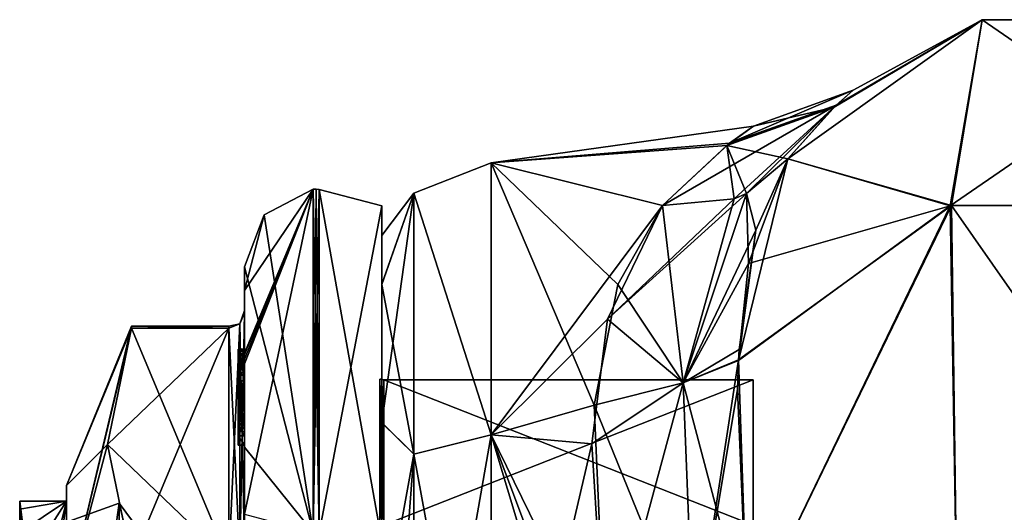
# Model space of a CAD drawing. Extents: x -23 to 1160, y -1799 to -1.
# Tile 127 of 216: x -12 to 20, y -16 to -1. Entities that reach past the tile are written whole.
import ezdxf

# ---------------------------------------------------------------- set-up
doc = ezdxf.new("R2010")
doc.units = 0
doc.header["$LTSCALE"] = 72.282644
for name, color, linetype in [('1833', 7, 'CONTINUOUS'), ('1834', 7, 'CONTINUOUS'), ('1835', 7, 'CONTINUOUS'), ('1838', 7, 'CONTINUOUS'), ('1839', 7, 'CONTINUOUS'), ('1843', 7, 'CONTINUOUS'), ('1863', 7, 'CONTINUOUS'), ('1864', 7, 'CONTINUOUS'), ('1870', 7, 'CONTINUOUS'), ('1903', 7, 'CONTINUOUS'), ('1904', 7, 'CONTINUOUS'), ('1905', 7, 'CONTINUOUS'), ('1911', 7, 'CONTINUOUS'), ('2005', 7, 'CONTINUOUS'), ('2006', 7, 'CONTINUOUS'), ('2201', 7, 'CONTINUOUS'), ('2206', 7, 'CONTINUOUS'), ('2207', 7, 'CONTINUOUS'), ('2208', 7, 'CONTINUOUS'), ('2209', 7, 'CONTINUOUS'), ('2210', 7, 'CONTINUOUS'), ('2211', 7, 'CONTINUOUS'), ('2212', 7, 'CONTINUOUS'), ('2213', 7, 'CONTINUOUS'), ('2214', 7, 'CONTINUOUS'), ('2215', 7, 'CONTINUOUS'), ('2216', 7, 'CONTINUOUS'), ('2219', 7, 'CONTINUOUS'), ('2220', 7, 'CONTINUOUS'), ('2221', 7, 'CONTINUOUS'), ('2222', 7, 'CONTINUOUS'), ('2224', 7, 'CONTINUOUS'), ('2278', 7, 'CONTINUOUS'), ('2279', 7, 'CONTINUOUS'), ('2280', 7, 'CONTINUOUS'), ('2281', 7, 'CONTINUOUS'), ('2282', 7, 'CONTINUOUS'), ('2283', 7, 'CONTINUOUS'), ('2284', 7, 'CONTINUOUS'), ('2285', 7, 'CONTINUOUS'), ('2287', 7, 'CONTINUOUS'), ('2288', 7, 'CONTINUOUS'), ('2294', 7, 'CONTINUOUS'), ('2295', 7, 'CONTINUOUS'), ('2296', 7, 'CONTINUOUS'), ('2297', 7, 'CONTINUOUS'), ('2298', 7, 'CONTINUOUS'), ('2299', 7, 'CONTINUOUS'), ('2300', 7, 'CONTINUOUS'), ('2383', 7, 'CONTINUOUS'), ('2389', 7, 'CONTINUOUS'), ('2391', 7, 'CONTINUOUS'), ('2392', 7, 'CONTINUOUS')]:
    doc.layers.add(name, color=color, linetype=linetype)

msp = doc.modelspace()

# ---------------------------------------------------------------- linework, layer by layer
at = {"layer": '1833', "linetype": 'CONTINUOUS'}
for points in [[(13.009, -5.055, -13), (19.226, -0.599, -13), (18.201, -6.552, -26.452), (13.009, -5.055, -13)], [(19.226, -0.599, -13), (26.874, -0.599, -13), (18.201, -6.552, -26.452), (19.226, -0.599, -13)], [(18.201, -6.552, -26.452), (26.874, -0.599, -13), (27.824, -6.53, -26.474), (18.201, -6.552, -26.452)], [(11.984, -7.335, -17.105), (13.009, -5.055, -13), (11.423, -11.496, -21.593), (11.984, -7.335, -17.105)], [(11.423, -11.496, -21.593), (13.009, -5.055, -13), (18.201, -6.552, -26.452), (11.423, -11.496, -21.593)], [(11.714, -20, -25.768), (11.423, -11.496, -21.593), (18.201, -6.552, -26.452), (11.714, -20, -25.768)], [(18.43, -20, -32.115), (11.714, -20, -25.768), (18.201, -6.552, -26.452), (18.43, -20, -32.115)], [(18.43, -20, -32.115), (18.201, -6.552, -26.452), (27.824, -6.53, -26.474), (18.43, -20, -32.115)], [(27.67, -20, -32.115), (18.43, -20, -32.115), (27.824, -6.53, -26.474), (27.67, -20, -32.115)], [(11.442, -11.147, -21.304), (11.984, -7.335, -17.105), (11.423, -11.496, -21.593), (11.442, -11.147, -21.304)]]:
    msp.add_3dface(points, dxfattribs=at)
at = {"layer": '1834', "linetype": 'CONTINUOUS'}
for points in [[(13.009, -5.055, 13.001), (19.225, -0.599, 13), (14.551, -3.334, 6.193), (13.009, -5.055, 13.001)], [(13.009, -5.055, -13), (14.486, -3.394, -6.56), (19.226, -0.599, -13), (13.009, -5.055, -13)], [(15.094, -2.858, -0.227), (19.225, -0.599, 13), (14.486, -3.394, -6.56), (15.094, -2.858, -0.227)], [(14.486, -3.394, -6.56), (19.225, -0.599, 13), (19.226, -0.599, -13), (14.486, -3.394, -6.56)], [(14.551, -3.334, 6.193), (19.225, -0.599, 13), (15.094, -2.858, -0.227), (14.551, -3.334, 6.193)], [(19.225, -0.599, 13), (26.874, -0.599, 13), (19.226, -0.599, -13), (19.225, -0.599, 13)], [(19.226, -0.599, -13), (26.874, -0.599, 13), (26.874, -0.599, -13), (19.226, -0.599, -13)]]:
    msp.add_3dface(points, dxfattribs=at)
at = {"layer": '1835', "linetype": 'CONTINUOUS'}
for points in [[(13.009, -5.055, 13.001), (18.243, -6.539, 26.464), (19.225, -0.599, 13), (13.009, -5.055, 13.001)], [(18.243, -6.539, 26.464), (27.875, -6.545, 26.459), (19.225, -0.599, 13), (18.243, -6.539, 26.464)], [(19.225, -0.599, 13), (27.875, -6.545, 26.459), (26.874, -0.599, 13), (19.225, -0.599, 13)], [(11.749, -8.401, 18.51), (18.243, -6.539, 26.464), (13.009, -5.055, 13.001), (11.749, -8.401, 18.51)], [(11.424, -11.483, 21.583), (11.714, -20, 25.768), (18.243, -6.539, 26.464), (11.424, -11.483, 21.583)], [(11.424, -11.483, 21.583), (18.243, -6.539, 26.464), (11.749, -8.401, 18.51), (11.424, -11.483, 21.583)], [(11.714, -20, 25.768), (18.429, -20, 32.115), (18.243, -6.539, 26.464), (11.714, -20, 25.768)], [(18.429, -20, 32.115), (27.67, -20, 32.115), (18.243, -6.539, 26.464), (18.429, -20, 32.115)], [(18.243, -6.539, 26.464), (27.67, -20, 32.115), (27.875, -6.545, 26.459), (18.243, -6.539, 26.464)], [(11.388, -12.425, 22.306), (11.714, -20, 25.768), (11.424, -11.483, 21.583), (11.388, -12.425, 22.306)]]:
    msp.add_3dface(points, dxfattribs=at)
at = {"layer": '1838', "linetype": 'CONTINUOUS'}
for points in [[(0, -7.503, -0.009), (0, -9.067, -7.858), (0, -9.061, 7.844), (0, -7.503, -0.009)], [(0, -9.061, 7.844), (0, -9.067, -7.858), (0, -13.49, 14.479), (0, -9.061, 7.844)], [(0, -9.067, -7.858), (0, -13.498, -14.487), (0, -13.49, 14.479), (0, -9.067, -7.858)], [(0, -13.49, 14.479), (0, -13.498, -14.487), (0, -20.146, 18.933), (0, -13.49, 14.479)], [(0, -13.498, -14.487), (0, -20.151, -18.934), (0, -20.146, 18.933), (0, -13.498, -14.487)]]:
    msp.add_3dface(points, dxfattribs=at)
at = {"layer": '1839', "linetype": 'CONTINUOUS'}
for points in [[(11.909, -4.001, -0.19), (11.052, -4.622, -5.427), (3.5, -5.174, 7.414), (11.909, -4.001, -0.19)], [(11.142, -4.552, 5.116), (11.909, -4.001, -0.19), (3.5, -5.174, 7.414), (11.142, -4.552, 5.116)], [(8.993, -6.547, 10.759), (11.142, -4.552, 5.116), (3.5, -5.174, 7.414), (8.993, -6.547, 10.759)], [(11.052, -4.622, -5.427), (8.993, -6.547, -10.759), (3.5, -5.175, -7.417), (11.052, -4.622, -5.427)], [(3.5, -5.174, 7.414), (11.052, -4.622, -5.427), (3.5, -5.175, -7.417), (3.5, -5.174, 7.414)], [(3.5, -13.877, 19.404), (8.993, -6.547, 10.759), (3.5, -5.174, 7.414), (3.5, -13.877, 19.404)], [(3.5, -5.175, -7.417), (8.993, -6.547, -10.759), (7.558, -9.068, -14.75), (3.5, -5.175, -7.417)], [(3.5, -13.88, -19.407), (3.5, -5.175, -7.417), (6.799, -12.931, -18.68), (3.5, -13.88, -19.407)], [(6.799, -12.931, -18.68), (3.5, -5.175, -7.417), (7.558, -9.068, -14.75), (6.799, -12.931, -18.68)], [(7.227, -10.182, 16.079), (8.993, -6.547, 10.759), (3.5, -13.877, 19.404), (7.227, -10.182, 16.079)], [(6.722, -14.172, 19.616), (7.227, -10.182, 16.079), (3.5, -13.877, 19.404), (6.722, -14.172, 19.616)], [(7.18, -21.379, -23.069), (3.5, -13.88, -19.407), (6.799, -12.931, -18.68), (7.18, -21.379, -23.069)], [(3.5, -28, 24), (6.722, -14.172, 19.616), (3.5, -13.877, 19.404), (3.5, -28, 24)], [(3.5, -28, -24), (3.5, -13.88, -19.407), (7.753, -28, -24), (3.5, -28, -24)], [(7.753, -28, -24), (3.5, -13.88, -19.407), (7.611, -24.794, -23.785), (7.753, -28, -24)], [(7.611, -24.794, -23.785), (3.5, -13.88, -19.407), (7.18, -21.379, -23.069), (7.611, -24.794, -23.785)], [(7.18, -21.379, 23.069), (6.722, -14.172, 19.616), (3.5, -28, 24), (7.18, -21.379, 23.069)]]:
    msp.add_3dface(points, dxfattribs=at)
at = {"layer": '1843', "linetype": 'CONTINUOUS'}
for points in [[(3.5, -13.877, 19.404), (3.5, -5.174, 7.414), (1.025, -6.15, 7.1), (3.5, -13.877, 19.404)], [(3.5, -5.174, 7.414), (3.5, -5.175, -7.417), (1.025, -6.15, -7.1), (3.5, -5.174, 7.414)], [(3.5, -5.174, 7.414), (1.025, -6.15, -7.1), (1.025, -6.15, 7.1), (3.5, -5.174, 7.414)], [(3.5, -5.175, -7.417), (3.5, -13.88, -19.407), (1.025, -6.15, -7.1), (3.5, -5.175, -7.417)], [(0, -9.067, -7.858), (0, -7.503, -0.009), (1.025, -6.15, -7.1), (0, -9.067, -7.858)], [(1.025, -14.496, -18.587), (0, -9.067, -7.858), (1.025, -6.15, -7.1), (1.025, -14.496, -18.587)], [(0, -7.503, -0.009), (0, -9.061, 7.844), (1.025, -6.15, 7.1), (0, -7.503, -0.009)], [(1.025, -6.15, -7.1), (0, -7.503, -0.009), (1.025, -6.15, 7.1), (1.025, -6.15, -7.1)], [(0, -9.061, 7.844), (0, -13.49, 14.479), (1.025, -6.15, 7.1), (0, -9.061, 7.844)], [(1.025, -6.15, 7.1), (0, -13.49, 14.479), (1.025, -14.496, 18.587), (1.025, -6.15, 7.1)], [(3.5, -13.877, 19.404), (1.025, -6.15, 7.1), (1.025, -14.496, 18.587), (3.5, -13.877, 19.404)], [(3.5, -13.88, -19.407), (1.025, -14.496, -18.587), (1.025, -6.15, -7.1), (3.5, -13.88, -19.407)], [(0, -13.498, -14.487), (0, -9.067, -7.858), (1.025, -14.496, -18.587), (0, -13.498, -14.487)], [(0, -13.49, 14.479), (0, -20.146, 18.933), (1.025, -14.496, 18.587), (0, -13.49, 14.479)], [(0, -20.151, -18.934), (0, -13.498, -14.487), (1.025, -14.496, -18.587), (0, -20.151, -18.934)], [(3.5, -28, 24), (3.5, -13.877, 19.404), (1.025, -28, 22.975), (3.5, -28, 24)], [(1.025, -28, 22.975), (3.5, -13.877, 19.404), (1.025, -14.496, 18.587), (1.025, -28, 22.975)], [(3.5, -13.88, -19.407), (3.5, -28, -24), (1.025, -14.496, -18.587), (3.5, -13.88, -19.407)], [(1.025, -28, -22.975), (0, -20.151, -18.934), (1.025, -14.496, -18.587), (1.025, -28, -22.975)], [(0, -20.146, 18.933), (0, -28, 20.5), (1.025, -14.496, 18.587), (0, -20.146, 18.933)], [(0, -28, 20.5), (1.025, -28, 22.975), (1.025, -14.496, 18.587), (0, -28, 20.5)], [(3.5, -28, -24), (1.025, -28, -22.975), (1.025, -14.496, -18.587), (3.5, -28, -24)]]:
    msp.add_3dface(points, dxfattribs=at)
at = {"layer": '1863', "linetype": 'CONTINUOUS'}
for points in [[(11.909, -4.001, -0.19), (11.142, -4.552, 5.116), (15.094, -2.858, -0.227), (11.909, -4.001, -0.19)], [(11.142, -4.552, 5.116), (14.551, -3.334, 6.193), (15.094, -2.858, -0.227), (11.142, -4.552, 5.116)], [(11.909, -4.001, -0.19), (15.094, -2.858, -0.227), (14.486, -3.394, -6.56), (11.909, -4.001, -0.19)], [(11.142, -4.552, 5.116), (8.993, -6.547, 10.759), (14.551, -3.334, 6.193), (11.142, -4.552, 5.116)], [(14.551, -3.334, 6.193), (8.993, -6.547, 10.759), (11.287, -6.331, 11.72), (14.551, -3.334, 6.193)], [(11.052, -4.622, -5.427), (11.909, -4.001, -0.19), (14.486, -3.394, -6.56), (11.052, -4.622, -5.427)], [(11.052, -4.622, -5.427), (14.486, -3.394, -6.56), (13.009, -5.055, -13), (11.052, -4.622, -5.427)], [(11.685, -6.159, 11.954), (14.551, -3.334, 6.193), (11.287, -6.331, 11.72), (11.685, -6.159, 11.954)], [(13.009, -5.055, 13.001), (14.551, -3.334, 6.193), (11.685, -6.159, 11.954), (13.009, -5.055, 13.001)], [(8.993, -6.547, -10.759), (11.052, -4.622, -5.427), (11.287, -6.331, -11.72), (8.993, -6.547, -10.759)], [(11.052, -4.622, -5.427), (13.009, -5.055, -13), (11.684, -6.159, -11.954), (11.052, -4.622, -5.427)], [(11.052, -4.622, -5.427), (11.684, -6.159, -11.954), (11.287, -6.331, -11.72), (11.052, -4.622, -5.427)]]:
    msp.add_3dface(points, dxfattribs=at)
at = {"layer": '1864', "linetype": 'CONTINUOUS'}
for points in [[(11.749, -8.401, 18.51), (13.009, -5.055, 13.001), (11.685, -6.159, 11.954), (11.749, -8.401, 18.51)], [(7.227, -10.182, 16.079), (9.657, -12.213, 19.234), (11.685, -6.159, 11.954), (7.227, -10.182, 16.079)], [(7.227, -10.182, 16.079), (11.685, -6.159, 11.954), (11.287, -6.331, 11.72), (7.227, -10.182, 16.079)], [(9.657, -12.213, 19.234), (11.749, -8.401, 18.51), (11.685, -6.159, 11.954), (9.657, -12.213, 19.234)], [(8.993, -6.547, 10.759), (7.227, -10.182, 16.079), (11.287, -6.331, 11.72), (8.993, -6.547, 10.759)], [(11.424, -11.483, 21.583), (11.749, -8.401, 18.51), (9.657, -12.213, 19.234), (11.424, -11.483, 21.583)], [(7.227, -10.182, 16.079), (6.722, -14.172, 19.616), (9.657, -12.213, 19.234), (7.227, -10.182, 16.079)], [(9.994, -20.789, 23.818), (11.424, -11.483, 21.583), (9.657, -12.213, 19.234), (9.994, -20.789, 23.818)], [(11.388, -12.425, 22.306), (11.424, -11.483, 21.583), (9.994, -20.789, 23.818), (11.388, -12.425, 22.306)], [(6.722, -14.172, 19.616), (7.18, -21.379, 23.069), (9.657, -12.213, 19.234), (6.722, -14.172, 19.616)], [(7.18, -21.379, 23.069), (9.994, -20.789, 23.818), (9.657, -12.213, 19.234), (7.18, -21.379, 23.069)], [(11.714, -20, 25.768), (11.388, -12.425, 22.306), (9.994, -20.789, 23.818), (11.714, -20, 25.768)]]:
    msp.add_3dface(points, dxfattribs=at)
at = {"layer": '1870', "linetype": 'CONTINUOUS'}
for points in [[(13.009, -5.055, -13), (11.984, -7.335, -17.105), (11.684, -6.159, -11.954), (13.009, -5.055, -13)], [(11.684, -6.159, -11.954), (9.657, -12.211, -19.232), (11.287, -6.331, -11.72), (11.684, -6.159, -11.954)], [(11.684, -6.159, -11.954), (11.984, -7.335, -17.105), (9.657, -12.211, -19.232), (11.684, -6.159, -11.954)], [(7.558, -9.068, -14.75), (8.993, -6.547, -10.759), (9.657, -12.211, -19.232), (7.558, -9.068, -14.75)], [(9.657, -12.211, -19.232), (8.993, -6.547, -10.759), (11.287, -6.331, -11.72), (9.657, -12.211, -19.232)], [(11.984, -7.335, -17.105), (11.442, -11.147, -21.304), (9.657, -12.211, -19.232), (11.984, -7.335, -17.105)], [(6.799, -12.931, -18.68), (7.558, -9.068, -14.75), (9.657, -12.211, -19.232), (6.799, -12.931, -18.68)], [(11.442, -11.147, -21.304), (11.423, -11.496, -21.593), (9.657, -12.211, -19.232), (11.442, -11.147, -21.304)], [(11.423, -11.496, -21.593), (11.714, -20, -25.768), (9.657, -12.211, -19.232), (11.423, -11.496, -21.593)], [(6.799, -12.931, -18.68), (9.657, -12.211, -19.232), (9.993, -20.789, -23.818), (6.799, -12.931, -18.68)], [(9.657, -12.211, -19.232), (11.714, -20, -25.768), (9.993, -20.789, -23.818), (9.657, -12.211, -19.232)], [(7.18, -21.379, -23.069), (6.799, -12.931, -18.68), (9.993, -20.789, -23.818), (7.18, -21.379, -23.069)]]:
    msp.add_3dface(points, dxfattribs=at)
at = {"layer": '1903', "color": 7, "linetype": 'CONTINUOUS'}
for points in [[(-10.1, -16), (-10.1, -28, -12), (-11.6, -16), (-10.1, -16)], [(-11.6, -16), (-10.1, -28, -12), (-11.6, -16.253, -2.45), (-11.6, -16)], [(-11.6, -16.253, -2.45), (-10.1, -28, -12), (-11.6, -17, -4.796), (-11.6, -16.253, -2.45)]]:
    msp.add_3dface(points, dxfattribs=at)
at = {"layer": '1904', "color": 7, "linetype": 'CONTINUOUS'}
for points in [[(-10.1, -16), (-11.6, -16), (-11.6, -16.253, 2.45), (-10.1, -16)], [(-11.6, -26.653, 11.924), (-10.1, -16), (-11.6, -22, 10.392), (-11.6, -26.653, 11.924)], [(-10.1, -16), (-11.6, -26.653, 11.924), (-10.1, -28, 12), (-10.1, -16)], [(-11.6, -22, 10.392), (-10.1, -16), (-11.6, -18.347, 7.128), (-11.6, -22, 10.392)], [(-11.6, -18.347, 7.128), (-10.1, -16), (-11.6, -17, 4.796), (-11.6, -18.347, 7.128)], [(-11.6, -17, 4.796), (-10.1, -16), (-11.6, -16.253, 2.45), (-11.6, -17, 4.796)]]:
    msp.add_3dface(points, dxfattribs=at)
at = {"layer": '1905', "color": 7, "linetype": 'CONTINUOUS'}
for points in [[(-10.1, -28, -12), (-10.1, -16), (-10.1, -28, -11.329), (-10.1, -28, -12)], [(-10.1, -16), (-10.1, -28, 12), (-10.1, -16.671), (-10.1, -16)], [(-10.1, -16), (-10.1, -16.671), (-10.1, -28, -11.329), (-10.1, -16)]]:
    msp.add_3dface(points, dxfattribs=at)
at = {"layer": '1911', "color": 7, "linetype": 'CONTINUOUS'}
for points in [[(-11.6, -16), (-11.6, -16.253, -2.45), (-11.6, -16.253, 2.45), (-11.6, -16)], [(-11.6, -16.253, -2.45), (-11.6, -17, -4.796), (-11.6, -16.253, 2.45), (-11.6, -16.253, -2.45)], [(-11.6, -17, -4.796), (-11.6, -17, 4.796), (-11.6, -16.253, 2.45), (-11.6, -17, -4.796)]]:
    msp.add_3dface(points, dxfattribs=at)
at = {"layer": '2005', "color": 7, "linetype": 'CONTINUOUS'}
for points in [[(-10.1, -16.671), (-10.1, -28, 11.329), (-8.417, -16.064), (-10.1, -16.671)], [(-8.417, -16.064), (-10.1, -28, 11.329), (-8.417, -22.032, 10.337), (-8.417, -16.064)], [(-7.35, -17.5), (-8.417, -16.064), (-8.417, -22.032, 10.337), (-7.35, -17.5)]]:
    msp.add_3dface(points, dxfattribs=at)
at = {"layer": '2006', "color": 7, "linetype": 'CONTINUOUS'}
for points in [[(-10.1, -16.671), (-8.417, -16.064), (-8.417, -22.032, -10.337), (-10.1, -16.671)], [(-7.35, -17.5), (-7.35, -20.575, -7.425), (-8.417, -16.064), (-7.35, -17.5)], [(-8.417, -16.064), (-7.35, -20.575, -7.425), (-8.417, -22.032, -10.337), (-8.417, -16.064)]]:
    msp.add_3dface(points, dxfattribs=at)
at = {"layer": '2201', "linetype": 'CONTINUOUS'}
for points in [[(-10.1, -19.55), (-10.1, -27.999, 8.45), (-10.1, -15.5), (-10.1, -19.55)], [(-10.1, -19.161, -8.839), (-10.1, -19.55), (-10.1, -15.5), (-10.1, -19.161, -8.839)], [(-10.1, -15.5), (-10.1, -27.999, 8.45), (-10.1, -19.161, 8.839), (-10.1, -15.5)]]:
    msp.add_3dface(points, dxfattribs=at)
at = {"layer": '2206', "linetype": 'CONTINUOUS'}
for points in [[(-8.023, -17.907, 14.418), (-4.9, -10.467, 1.532), (-8.786, -14.187, 7.975), (-8.023, -17.907, 14.418)], [(-8.786, -14.187, 7.975), (-4.9, -10.467, 1.532), (-8.023, -10.467, 1.532), (-8.786, -14.187, 7.975)], [(-4.9, -17.907, 14.418), (-4.9, -10.467, 1.532), (-8.023, -17.907, 14.418), (-4.9, -17.907, 14.418)]]:
    msp.add_3dface(points, dxfattribs=at)
at = {"layer": '2207', "linetype": 'CONTINUOUS'}
for points in [[(-8.023, -10.467, -1.532), (-4.9, -17.907, -14.418), (-8.786, -14.187, -7.975), (-8.023, -10.467, -1.532)], [(-4.9, -10.467, -1.532), (-4.9, -17.907, -14.418), (-8.023, -10.467, -1.532), (-4.9, -10.467, -1.532)], [(-8.786, -14.187, -7.975), (-4.9, -17.907, -14.418), (-8.023, -17.907, -14.418), (-8.786, -14.187, -7.975)]]:
    msp.add_3dface(points, dxfattribs=at)
at = {"layer": '2208', "linetype": 'CONTINUOUS'}
for points in [[(-4.4, -8.5), (-4.4, -14.278, -13.855), (-4.4, -9.979, -1.686), (-4.4, -8.5)], [(-4.4, -9.257, 5.382), (-4.4, -8.5), (-4.4, -9.979, -1.686), (-4.4, -9.257, 5.382)], [(-4.4, -11.268, 10.015), (-4.4, -9.257, 5.382), (-4.4, -11.133, 9.552), (-4.4, -11.268, 10.015)], [(-4.4, -11.133, 9.552), (-4.4, -9.257, 5.382), (-4.4, -9.979, 1.686), (-4.4, -11.133, 9.552)], [(-4.4, -9.979, 1.686), (-4.4, -9.257, 5.382), (-4.4, -9.9, -0.012), (-4.4, -9.979, 1.686)], [(-4.4, -9.9, -0.012), (-4.4, -9.257, 5.382), (-4.4, -9.979, -1.686), (-4.4, -9.9, -0.012)], [(-4.4, -13.915, 8.604), (-4.4, -13.561, 8.194), (-4.4, -9.979, 1.686), (-4.4, -13.915, 8.604)], [(-4.4, -17.529, 14.764), (-4.4, -13.915, 8.604), (-4.4, -9.979, 1.686), (-4.4, -17.529, 14.764)], [(-4.4, -9.979, -1.686), (-4.4, -14.278, -13.855), (-4.4, -17.529, -14.764), (-4.4, -9.979, -1.686)], [(-4.4, -11.187, 9.097), (-4.4, -11.133, 9.552), (-4.4, -9.979, 1.686), (-4.4, -11.187, 9.097)], [(-4.4, -11.454, 8.634), (-4.4, -11.187, 9.097), (-4.4, -9.979, 1.686), (-4.4, -11.454, 8.634)], [(-4.4, -11.966, 8.23), (-4.4, -11.454, 8.634), (-4.4, -9.979, 1.686), (-4.4, -11.966, 8.23)], [(-4.4, -12.563, 7.993), (-4.4, -11.966, 8.23), (-4.4, -9.979, 1.686), (-4.4, -12.563, 7.993)], [(-4.4, -13.095, 7.988), (-4.4, -12.563, 7.993), (-4.4, -9.979, 1.686), (-4.4, -13.095, 7.988)], [(-4.4, -13.561, 8.194), (-4.4, -13.095, 7.988), (-4.4, -9.979, 1.686), (-4.4, -13.561, 8.194)], [(-4.4, -11.454, 9.579), (-4.4, -11.514, 9.204), (-4.4, -11.578, 9.948), (-4.4, -11.454, 9.579)], [(-4.4, -11.514, 9.204), (-4.4, -11.747, 8.855), (-4.4, -11.578, 9.948), (-4.4, -11.514, 9.204)], [(-4.4, -11.747, 8.855), (-4.4, -11.701, 10.162), (-4.4, -11.578, 9.948), (-4.4, -11.747, 8.855)], [(-4.4, -11.635, 10.603), (-4.4, -14.211, 9.116), (-4.4, -16.414, 15.685), (-4.4, -11.635, 10.603)], [(-4.4, -13.773, 8.966), (-4.4, -11.701, 10.162), (-4.4, -13.65, 8.752), (-4.4, -13.773, 8.966)], [(-4.4, -13.65, 8.752), (-4.4, -11.701, 10.162), (-4.4, -13.385, 8.46), (-4.4, -13.65, 8.752)], [(-4.4, -13.385, 8.46), (-4.4, -11.701, 10.162), (-4.4, -13.035, 8.329), (-4.4, -13.385, 8.46)], [(-4.4, -13.035, 8.329), (-4.4, -11.701, 10.162), (-4.4, -12.616, 8.356), (-4.4, -13.035, 8.329)], [(-4.4, -12.616, 8.356), (-4.4, -11.701, 10.162), (-4.4, -12.151, 8.55), (-4.4, -12.616, 8.356)], [(-4.4, -12.151, 8.55), (-4.4, -11.701, 10.162), (-4.4, -11.747, 8.855), (-4.4, -12.151, 8.55)], [(-4.4, -14.211, 9.116), (-4.4, -13.915, 8.604), (-4.4, -17.529, 14.764), (-4.4, -14.211, 9.116)], [(-4.4, -16.414, 15.685), (-4.4, -14.211, 9.116), (-4.4, -17.529, 14.764), (-4.4, -16.414, 15.685)], [(-4.4, -14.278, -13.855), (-4.4, -20.48, -17.992), (-4.4, -17.529, -14.764), (-4.4, -14.278, -13.855)]]:
    msp.add_3dface(points, dxfattribs=at)
at = {"layer": '2209', "linetype": 'CONTINUOUS'}
for points in [[(0, -12.098), (0, -16.756, -11.244), (0, -6.556), (0, -12.098)], [(0, -6.556), (0, -16.756, -11.244), (0, -17.279, -18.571), (0, -6.556)], [(0, -17.279, 18.571), (0, -12.098), (0, -6.556), (0, -17.279, 18.571)], [(0, -16.756, 11.244), (0, -12.098), (0, -17.279, 18.571), (0, -16.756, 11.244)]]:
    msp.add_3dface(points, dxfattribs=at)
at = {"layer": '2210', "linetype": 'CONTINUOUS'}
for points in [[(11.9, -12.115), (11.9, -16.768, 11.232), (11.9, -43.885), (11.9, -12.115)], [(11.9, -12.115), (11.9, -43.885), (11.9, -39.232, -11.232), (11.9, -12.115)], [(11.9, -12.115), (11.9, -39.232, -11.232), (11.9, -16.768, -11.232), (11.9, -12.115)]]:
    msp.add_3dface(points, dxfattribs=at)
at = {"layer": '2211', "linetype": 'CONTINUOUS'}
for points in [[(11.9, -16.768, 11.232), (11.9, -12.115), (0.066, -16.768, 11.232), (11.9, -16.768, 11.232)], [(0.066, -16.768, 11.232), (11.9, -12.115), (0.066, -12.115), (0.066, -16.768, 11.232)]]:
    msp.add_3dface(points, dxfattribs=at)
at = {"layer": '2212', "linetype": 'CONTINUOUS'}
for points in [[(0.066, -12.115), (11.9, -12.115), (11.9, -16.768, -11.232), (0.066, -12.115)], [(0.066, -12.115), (11.9, -16.768, -11.232), (0.066, -16.768, -11.232), (0.066, -12.115)]]:
    msp.add_3dface(points, dxfattribs=at)
at = {"layer": '2213', "linetype": 'CONTINUOUS'}
for points in [[(-2.195, -6.017), (-2.195, -17.009, -19.037), (-3.769, -6.84), (-2.195, -6.017)], [(-2.195, -17.009, -19.037), (-4.4, -8.5), (-3.769, -6.84), (-2.195, -17.009, -19.037)], [(-4.4, -14.278, -13.855), (-4.4, -8.5), (-2.195, -17.009, -19.037), (-4.4, -14.278, -13.855)], [(-4.4, -20.48, -17.992), (-4.4, -14.278, -13.855), (-2.195, -17.009, -19.037), (-4.4, -20.48, -17.992)]]:
    msp.add_3dface(points, dxfattribs=at)
at = {"layer": '2214', "linetype": 'CONTINUOUS'}
for points in [[(-2.195, -6.017), (-4.4, -16.414, 15.685), (-2.195, -17.009, 19.037), (-2.195, -6.017)], [(-4.4, -16.414, 15.685), (-2.195, -6.017), (-4.4, -11.613, 10.616), (-4.4, -16.414, 15.685)], [(-4.4, -9.257, 5.382), (-4.4, -11.268, 10.015), (-2.195, -6.017), (-4.4, -9.257, 5.382)], [(-4.4, -9.257, 5.382), (-2.195, -6.017), (-3.769, -6.84), (-4.4, -9.257, 5.382)], [(-2.195, -6.017), (-4.4, -11.268, 10.015), (-4.4, -11.288, 10.053), (-2.195, -6.017)], [(-4.4, -11.31, 10.091), (-2.195, -6.017), (-4.4, -11.288, 10.053), (-4.4, -11.31, 10.091)], [(-2.195, -6.017), (-4.4, -11.31, 10.091), (-4.4, -11.461, 10.354), (-2.195, -6.017)], [(-4.4, -11.613, 10.616), (-2.195, -6.017), (-4.4, -11.461, 10.354), (-4.4, -11.613, 10.616)], [(-4.4, -8.5), (-4.4, -9.257, 5.382), (-3.769, -6.84), (-4.4, -8.5)], [(-4.4, -11.624, 10.61), (-4.4, -16.414, 15.685), (-4.4, -11.613, 10.616), (-4.4, -11.624, 10.61)], [(-4.4, -11.635, 10.603), (-4.4, -16.414, 15.685), (-4.4, -11.624, 10.61), (-4.4, -11.635, 10.603)]]:
    msp.add_3dface(points, dxfattribs=at)
at = {"layer": '2215', "linetype": 'CONTINUOUS'}
for points in [[(-2.009, -17.015, 19.026), (0, -6.556), (-2.009, -6.03, 0), (-2.009, -17.015, 19.026)], [(0, -17.279, 18.571), (0, -6.556), (-2.009, -17.015, 19.026), (0, -17.279, 18.571)]]:
    msp.add_3dface(points, dxfattribs=at)
at = {"layer": '2216', "linetype": 'CONTINUOUS'}
for points in [[(0, -6.556), (0, -17.279, -18.571), (-2.009, -6.03, 0), (0, -6.556)], [(-2.009, -6.03, 0), (0, -17.279, -18.571), (-2.009, -17.015, -19.026), (-2.009, -6.03, 0)]]:
    msp.add_3dface(points, dxfattribs=at)
at = {"layer": '2219', "linetype": 'CONTINUOUS'}
for points in [[(0.066, -16.768, -11.232), (-0.064, -12.098), (0.001, -12.111), (0.066, -16.768, -11.232)], [(-0.064, -12.098), (0.066, -16.768, -11.232), (-0.064, -16.756, -11.244), (-0.064, -12.098)], [(0.066, -12.115), (0.066, -16.768, -11.232), (0.001, -12.111), (0.066, -12.115)]]:
    msp.add_3dface(points, dxfattribs=at)
at = {"layer": '2220', "linetype": 'CONTINUOUS'}
for points in [[(0.001, -12.111), (-0.064, -12.098), (-0.064, -16.756, 11.244), (0.001, -12.111)], [(0.066, -12.115), (0.001, -12.111), (-0.064, -16.756, 11.244), (0.066, -12.115)], [(0.066, -16.768, 11.232), (0.066, -12.115), (-0.064, -16.756, 11.244), (0.066, -16.768, 11.232)]]:
    msp.add_3dface(points, dxfattribs=at)
at = {"layer": '2221', "linetype": 'CONTINUOUS'}
for points in [[(-2.009, -17.015, -19.026), (-2.195, -6.017), (-2.102, -6.015, 0), (-2.009, -17.015, -19.026)], [(-2.195, -17.009, -19.037), (-2.195, -6.017), (-2.009, -17.015, -19.026), (-2.195, -17.009, -19.037)], [(-2.009, -6.03, 0), (-2.009, -17.015, -19.026), (-2.102, -6.015, 0), (-2.009, -6.03, 0)]]:
    msp.add_3dface(points, dxfattribs=at)
at = {"layer": '2222', "linetype": 'CONTINUOUS'}
for points in [[(-2.195, -6.017), (-2.195, -17.009, 19.037), (-2.102, -6.015, 0), (-2.195, -6.017)], [(-2.195, -17.009, 19.037), (-2.009, -6.03, 0), (-2.102, -6.015, 0), (-2.195, -17.009, 19.037)], [(-2.195, -17.009, 19.037), (-2.009, -17.015, 19.026), (-2.009, -6.03, 0), (-2.195, -17.009, 19.037)]]:
    msp.add_3dface(points, dxfattribs=at)
at = {"layer": '2224', "linetype": 'CONTINUOUS'}
for points in [[(-10.1, -15.5), (-10.1, -19.161, 8.839), (-8.023, -10.4), (-10.1, -15.5)], [(-8.023, -10.467, -1.532), (-10.1, -15.5), (-8.023, -10.4), (-8.023, -10.467, -1.532)], [(-10.1, -19.161, 8.839), (-8.023, -10.467, 1.532), (-8.023, -10.4), (-10.1, -19.161, 8.839)], [(-10.1, -15.5), (-8.023, -10.467, -1.532), (-8.786, -14.187, -7.975), (-10.1, -15.5)], [(-10.1, -19.161, 8.839), (-8.786, -14.187, 7.975), (-8.023, -10.467, 1.532), (-10.1, -19.161, 8.839)], [(-10.1, -19.161, -8.839), (-10.1, -15.5), (-8.786, -14.187, -7.975), (-10.1, -19.161, -8.839)], [(-10.1, -19.161, -8.839), (-8.786, -14.187, -7.975), (-8.023, -17.907, -14.418), (-10.1, -19.161, -8.839)], [(-10.1, -19.161, 8.839), (-8.023, -17.907, 14.418), (-8.786, -14.187, 7.975), (-10.1, -19.161, 8.839)]]:
    msp.add_3dface(points, dxfattribs=at)
at = {"layer": '2278', "linetype": 'CONTINUOUS'}
for points in [[(-4.6, -11.136, 9.59), (-4.6, -11.187, 9.097), (-4.6, -11.578, 9.948), (-4.6, -11.136, 9.59)], [(-4.6, -11.136, 9.59), (-4.6, -11.613, 10.616), (-4.6, -11.31, 10.091), (-4.6, -11.136, 9.59)], [(-4.6, -11.613, 10.616), (-4.6, -11.136, 9.59), (-4.6, -11.578, 9.948), (-4.6, -11.613, 10.616)], [(-4.6, -11.453, 9.57), (-4.6, -11.187, 9.097), (-4.6, -11.514, 9.204), (-4.6, -11.453, 9.57)], [(-4.6, -11.578, 9.948), (-4.6, -11.187, 9.097), (-4.6, -11.453, 9.57), (-4.6, -11.578, 9.948)], [(-4.6, -11.187, 9.097), (-4.6, -11.431, 8.659), (-4.6, -11.514, 9.204), (-4.6, -11.187, 9.097)], [(-4.6, -11.514, 9.204), (-4.6, -11.431, 8.659), (-4.6, -11.724, 8.879), (-4.6, -11.514, 9.204)], [(-4.6, -11.431, 8.659), (-4.6, -11.966, 8.23), (-4.6, -11.724, 8.879), (-4.6, -11.431, 8.659)], [(-4.6, -11.701, 10.162), (-4.6, -11.613, 10.616), (-4.6, -11.578, 9.948), (-4.6, -11.701, 10.162)], [(-4.6, -14.211, 9.116), (-4.6, -11.613, 10.616), (-4.6, -13.773, 8.966), (-4.6, -14.211, 9.116)], [(-4.6, -11.613, 10.616), (-4.6, -11.701, 10.162), (-4.6, -13.773, 8.966), (-4.6, -11.613, 10.616)], [(-4.6, -11.724, 8.879), (-4.6, -11.966, 8.23), (-4.6, -12.151, 8.55), (-4.6, -11.724, 8.879)], [(-4.6, -11.966, 8.23), (-4.6, -12.59, 7.986), (-4.6, -12.151, 8.55), (-4.6, -11.966, 8.23)], [(-4.6, -12.151, 8.55), (-4.6, -12.59, 7.986), (-4.6, -12.646, 8.348), (-4.6, -12.151, 8.55)], [(-4.6, -12.646, 8.348), (-4.6, -12.59, 7.986), (-4.6, -13.035, 8.329), (-4.6, -12.646, 8.348)], [(-4.6, -12.59, 7.986), (-4.6, -13.095, 7.988), (-4.6, -13.035, 8.329), (-4.6, -12.59, 7.986)], [(-4.6, -13.035, 8.329), (-4.6, -13.095, 7.988), (-4.6, -13.386, 8.46), (-4.6, -13.035, 8.329)], [(-4.6, -13.095, 7.988), (-4.6, -13.553, 8.187), (-4.6, -13.386, 8.46), (-4.6, -13.095, 7.988)], [(-4.6, -13.386, 8.46), (-4.6, -13.553, 8.187), (-4.6, -13.65, 8.752), (-4.6, -13.386, 8.46)], [(-4.6, -13.553, 8.187), (-4.6, -13.915, 8.604), (-4.6, -13.773, 8.966), (-4.6, -13.553, 8.187)], [(-4.6, -13.65, 8.752), (-4.6, -13.553, 8.187), (-4.6, -13.773, 8.966), (-4.6, -13.65, 8.752)], [(-4.6, -13.915, 8.604), (-4.6, -14.211, 9.116), (-4.6, -13.773, 8.966), (-4.6, -13.915, 8.604)]]:
    msp.add_3dface(points, dxfattribs=at)
at = {"layer": '2279', "linetype": 'CONTINUOUS'}
for points in [[(-4.4, -13.915, 8.604), (-4.4, -14.211, 9.116), (-4.6, -13.915, 8.604), (-4.4, -13.915, 8.604)], [(-4.4, -14.211, 9.116), (-4.6, -14.211, 9.116), (-4.6, -13.915, 8.604), (-4.4, -14.211, 9.116)]]:
    msp.add_3dface(points, dxfattribs=at)
at = {"layer": '2280', "linetype": 'CONTINUOUS'}
for points in [[(-4.4, -13.095, 7.988), (-4.4, -13.561, 8.194), (-4.6, -13.095, 7.988), (-4.4, -13.095, 7.988)], [(-4.4, -13.561, 8.194), (-4.6, -13.553, 8.187), (-4.6, -13.095, 7.988), (-4.4, -13.561, 8.194)], [(-4.4, -13.561, 8.194), (-4.4, -13.915, 8.604), (-4.6, -13.553, 8.187), (-4.4, -13.561, 8.194)], [(-4.4, -13.915, 8.604), (-4.6, -13.915, 8.604), (-4.6, -13.553, 8.187), (-4.4, -13.915, 8.604)]]:
    msp.add_3dface(points, dxfattribs=at)
at = {"layer": '2281', "linetype": 'CONTINUOUS'}
for points in [[(-4.4, -11.966, 8.23), (-4.4, -12.563, 7.993), (-4.6, -11.966, 8.23), (-4.4, -11.966, 8.23)], [(-4.4, -12.563, 7.993), (-4.6, -12.59, 7.986), (-4.6, -11.966, 8.23), (-4.4, -12.563, 7.993)], [(-4.4, -12.563, 7.993), (-4.4, -13.095, 7.988), (-4.6, -12.59, 7.986), (-4.4, -12.563, 7.993)], [(-4.4, -13.095, 7.988), (-4.6, -13.095, 7.988), (-4.6, -12.59, 7.986), (-4.4, -13.095, 7.988)]]:
    msp.add_3dface(points, dxfattribs=at)
at = {"layer": '2282', "linetype": 'CONTINUOUS'}
for points in [[(-4.4, -11.187, 9.097), (-4.4, -11.454, 8.634), (-4.6, -11.187, 9.097), (-4.4, -11.187, 9.097)], [(-4.4, -11.454, 8.634), (-4.6, -11.431, 8.659), (-4.6, -11.187, 9.097), (-4.4, -11.454, 8.634)], [(-4.4, -11.454, 8.634), (-4.4, -11.966, 8.23), (-4.6, -11.431, 8.659), (-4.4, -11.454, 8.634)], [(-4.4, -11.966, 8.23), (-4.6, -11.966, 8.23), (-4.6, -11.431, 8.659), (-4.4, -11.966, 8.23)]]:
    msp.add_3dface(points, dxfattribs=at)
at = {"layer": '2283', "linetype": 'CONTINUOUS'}
for points in [[(-4.4, -11.268, 10.015), (-4.4, -11.133, 9.552), (-4.6, -11.136, 9.59), (-4.4, -11.268, 10.015)], [(-4.4, -11.133, 9.552), (-4.4, -11.187, 9.097), (-4.6, -11.136, 9.59), (-4.4, -11.133, 9.552)], [(-4.4, -11.268, 10.015), (-4.6, -11.136, 9.59), (-4.6, -11.31, 10.091), (-4.4, -11.268, 10.015)], [(-4.4, -11.187, 9.097), (-4.6, -11.187, 9.097), (-4.6, -11.136, 9.59), (-4.4, -11.187, 9.097)], [(-4.4, -11.288, 10.053), (-4.4, -11.268, 10.015), (-4.6, -11.31, 10.091), (-4.4, -11.288, 10.053)], [(-4.4, -11.31, 10.091), (-4.4, -11.288, 10.053), (-4.6, -11.31, 10.091), (-4.4, -11.31, 10.091)]]:
    msp.add_3dface(points, dxfattribs=at)
at = {"layer": '2284', "linetype": 'CONTINUOUS'}
for points in [[(-4.4, -11.461, 10.354), (-4.4, -11.31, 10.091), (-4.6, -11.613, 10.616), (-4.4, -11.461, 10.354)], [(-4.6, -11.613, 10.616), (-4.4, -11.31, 10.091), (-4.6, -11.31, 10.091), (-4.6, -11.613, 10.616)], [(-4.4, -11.613, 10.616), (-4.4, -11.461, 10.354), (-4.6, -11.613, 10.616), (-4.4, -11.613, 10.616)]]:
    msp.add_3dface(points, dxfattribs=at)
at = {"layer": '2285', "linetype": 'CONTINUOUS'}
for points in [[(-4.4, -11.624, 10.61), (-4.4, -11.613, 10.616), (-4.6, -14.211, 9.116), (-4.4, -11.624, 10.61)], [(-4.4, -11.613, 10.616), (-4.6, -11.613, 10.616), (-4.6, -14.211, 9.116), (-4.4, -11.613, 10.616)], [(-4.4, -11.635, 10.603), (-4.4, -11.624, 10.61), (-4.6, -14.211, 9.116), (-4.4, -11.635, 10.603)], [(-4.4, -14.211, 9.116), (-4.4, -11.635, 10.603), (-4.6, -14.211, 9.116), (-4.4, -14.211, 9.116)]]:
    msp.add_3dface(points, dxfattribs=at)
at = {"layer": '2287', "linetype": 'CONTINUOUS'}
for points in [[(-4.4, -17.529, 14.764), (-4.4, -9.979, 1.686), (-4.549, -10.326, 1.576), (-4.4, -17.529, 14.764)], [(-4.549, -10.326, 1.576), (-4.9, -10.467, 1.532), (-4.549, -17.798, 14.518), (-4.549, -10.326, 1.576)], [(-4.4, -17.529, 14.764), (-4.549, -10.326, 1.576), (-4.549, -17.798, 14.518), (-4.4, -17.529, 14.764)], [(-4.9, -10.467, 1.532), (-4.9, -17.907, 14.418), (-4.549, -17.798, 14.518), (-4.9, -10.467, 1.532)]]:
    msp.add_3dface(points, dxfattribs=at)
at = {"layer": '2288', "linetype": 'CONTINUOUS'}
for points in [[(-4.4, -9.979, -1.686), (-4.4, -17.529, -14.764), (-4.549, -17.798, -14.518), (-4.4, -9.979, -1.686)], [(-4.4, -9.979, -1.686), (-4.549, -17.798, -14.518), (-4.549, -10.326, -1.576), (-4.4, -9.979, -1.686)], [(-4.9, -17.907, -14.418), (-4.9, -10.467, -1.532), (-4.549, -10.326, -1.576), (-4.9, -17.907, -14.418)], [(-4.549, -17.798, -14.518), (-4.9, -17.907, -14.418), (-4.549, -10.326, -1.576), (-4.549, -17.798, -14.518)]]:
    msp.add_3dface(points, dxfattribs=at)
at = {"layer": '2294', "linetype": 'CONTINUOUS'}
for points in [[(-4.4, -11.701, 10.162), (-4.4, -13.773, 8.966), (-4.6, -11.701, 10.162), (-4.4, -11.701, 10.162)], [(-4.6, -11.701, 10.162), (-4.4, -13.773, 8.966), (-4.6, -13.773, 8.966), (-4.6, -11.701, 10.162)]]:
    msp.add_3dface(points, dxfattribs=at)
at = {"layer": '2295', "linetype": 'CONTINUOUS'}
for points in [[(-4.4, -13.773, 8.966), (-4.4, -13.65, 8.752), (-4.6, -13.773, 8.966), (-4.4, -13.773, 8.966)], [(-4.4, -13.65, 8.752), (-4.6, -13.65, 8.752), (-4.6, -13.773, 8.966), (-4.4, -13.65, 8.752)]]:
    msp.add_3dface(points, dxfattribs=at)
at = {"layer": '2296', "linetype": 'CONTINUOUS'}
for points in [[(-4.4, -13.385, 8.46), (-4.4, -13.035, 8.329), (-4.6, -13.386, 8.46), (-4.4, -13.385, 8.46)], [(-4.4, -13.035, 8.329), (-4.6, -13.035, 8.329), (-4.6, -13.386, 8.46), (-4.4, -13.035, 8.329)], [(-4.4, -13.65, 8.752), (-4.4, -13.385, 8.46), (-4.6, -13.65, 8.752), (-4.4, -13.65, 8.752)], [(-4.4, -13.385, 8.46), (-4.6, -13.386, 8.46), (-4.6, -13.65, 8.752), (-4.4, -13.385, 8.46)]]:
    msp.add_3dface(points, dxfattribs=at)
at = {"layer": '2297', "linetype": 'CONTINUOUS'}
for points in [[(-4.4, -12.616, 8.356), (-4.4, -12.151, 8.55), (-4.6, -12.646, 8.348), (-4.4, -12.616, 8.356)], [(-4.4, -12.151, 8.55), (-4.6, -12.151, 8.55), (-4.6, -12.646, 8.348), (-4.4, -12.151, 8.55)], [(-4.4, -13.035, 8.329), (-4.4, -12.616, 8.356), (-4.6, -13.035, 8.329), (-4.4, -13.035, 8.329)], [(-4.4, -12.616, 8.356), (-4.6, -12.646, 8.348), (-4.6, -13.035, 8.329), (-4.4, -12.616, 8.356)]]:
    msp.add_3dface(points, dxfattribs=at)
at = {"layer": '2298', "linetype": 'CONTINUOUS'}
for points in [[(-4.4, -11.747, 8.855), (-4.4, -11.514, 9.204), (-4.6, -11.724, 8.879), (-4.4, -11.747, 8.855)], [(-4.4, -11.514, 9.204), (-4.6, -11.514, 9.204), (-4.6, -11.724, 8.879), (-4.4, -11.514, 9.204)], [(-4.4, -11.747, 8.855), (-4.6, -11.724, 8.879), (-4.6, -12.151, 8.55), (-4.4, -11.747, 8.855)], [(-4.4, -12.151, 8.55), (-4.4, -11.747, 8.855), (-4.6, -12.151, 8.55), (-4.4, -12.151, 8.55)]]:
    msp.add_3dface(points, dxfattribs=at)
at = {"layer": '2299', "linetype": 'CONTINUOUS'}
for points in [[(-4.4, -11.454, 9.579), (-4.4, -11.578, 9.948), (-4.6, -11.453, 9.57), (-4.4, -11.454, 9.579)], [(-4.4, -11.454, 9.579), (-4.6, -11.453, 9.57), (-4.6, -11.514, 9.204), (-4.4, -11.454, 9.579)], [(-4.4, -11.578, 9.948), (-4.6, -11.578, 9.948), (-4.6, -11.453, 9.57), (-4.4, -11.578, 9.948)], [(-4.4, -11.514, 9.204), (-4.4, -11.454, 9.579), (-4.6, -11.514, 9.204), (-4.4, -11.514, 9.204)]]:
    msp.add_3dface(points, dxfattribs=at)
at = {"layer": '2300', "linetype": 'CONTINUOUS'}
for points in [[(-4.4, -11.578, 9.948), (-4.4, -11.701, 10.162), (-4.6, -11.578, 9.948), (-4.4, -11.578, 9.948)], [(-4.4, -11.701, 10.162), (-4.6, -11.701, 10.162), (-4.6, -11.578, 9.948), (-4.4, -11.701, 10.162)]]:
    msp.add_3dface(points, dxfattribs=at)
at = {"layer": '2383', "linetype": 'CONTINUOUS'}
for points in [[(-8.023, -10.467, 1.532), (-4.9, -10.467, 1.532), (-4.9, -10.4, -0.01), (-8.023, -10.467, 1.532)], [(-8.023, -10.4), (-8.023, -10.467, 1.532), (-4.9, -10.4, -0.01), (-8.023, -10.4)], [(-4.9, -10.467, -1.532), (-8.023, -10.467, -1.532), (-8.023, -10.4), (-4.9, -10.467, -1.532)], [(-4.9, -10.467, -1.532), (-8.023, -10.4), (-4.9, -10.4, -0.01), (-4.9, -10.467, -1.532)]]:
    msp.add_3dface(points, dxfattribs=at)
at = {"layer": '2389', "linetype": 'CONTINUOUS'}
for points in [[(-4.4, -9.979, 1.686), (-4.4, -9.9, -0.012), (-4.549, -10.326, -1.576), (-4.4, -9.979, 1.686)], [(-4.4, -9.9, -0.012), (-4.4, -9.979, -1.686), (-4.549, -10.326, -1.576), (-4.4, -9.9, -0.012)], [(-4.4, -9.979, 1.686), (-4.549, -10.326, -1.576), (-4.549, -10.326, 1.576), (-4.4, -9.979, 1.686)], [(-4.9, -10.4, -0.01), (-4.9, -10.467, 1.532), (-4.549, -10.326, 1.576), (-4.9, -10.4, -0.01)], [(-4.9, -10.467, -1.532), (-4.9, -10.4, -0.01), (-4.549, -10.326, 1.576), (-4.9, -10.467, -1.532)], [(-4.549, -10.326, -1.576), (-4.9, -10.467, -1.532), (-4.549, -10.326, 1.576), (-4.549, -10.326, -1.576)]]:
    msp.add_3dface(points, dxfattribs=at)
at = {"layer": '2391', "linetype": 'CONTINUOUS'}
for points in [[(0, -12.098), (0, -16.756, 11.244), (-0.064, -12.098), (0, -12.098)], [(-0.064, -12.098), (0, -16.756, 11.244), (-0.064, -16.756, 11.244), (-0.064, -12.098)]]:
    msp.add_3dface(points, dxfattribs=at)
at = {"layer": '2392', "linetype": 'CONTINUOUS'}
for points in [[(0, -16.756, -11.244), (0, -12.098), (-0.064, -16.756, -11.244), (0, -16.756, -11.244)], [(0, -12.098), (-0.064, -12.098), (-0.064, -16.756, -11.244), (0, -12.098)]]:
    msp.add_3dface(points, dxfattribs=at)

doc.saveas('drawing.dxf')
